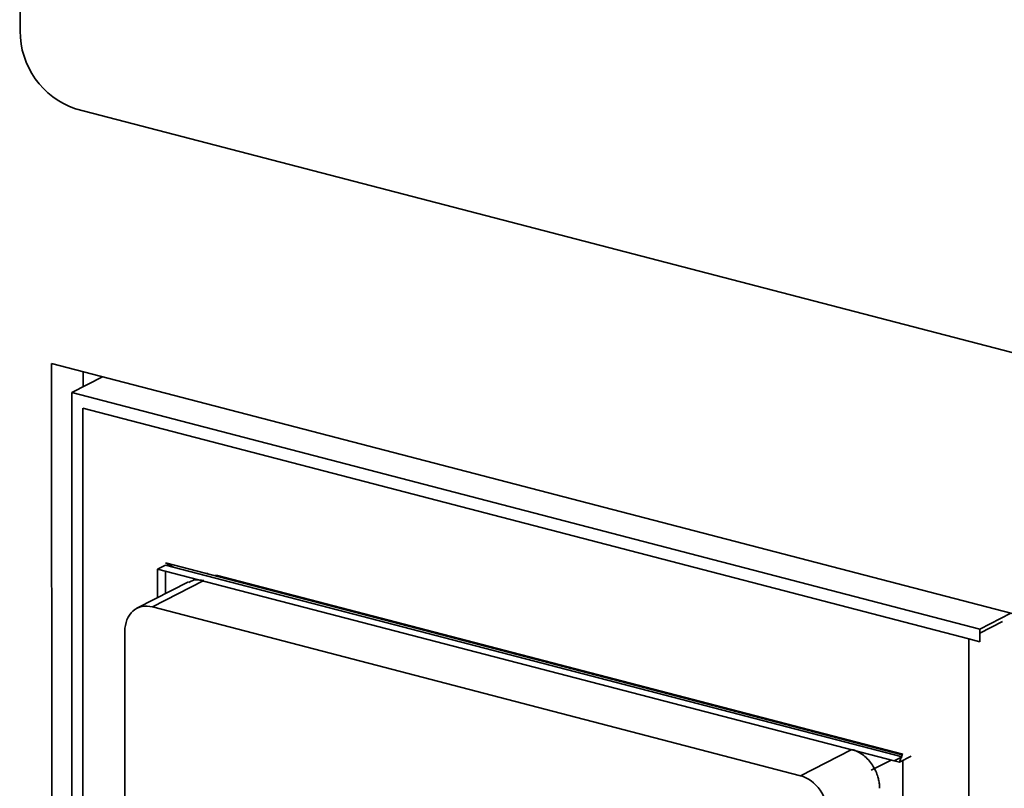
# Model space of a CAD drawing. Header units: millimetres. Extents: x 0 to 420, y 0 to 297.
# Tile 125 of 145: x 336.64 to 341.46, y 114.06 to 117.82. Entities that reach past the tile are written whole.
import ezdxf

# ---------------------------------------------------------------- set-up
doc = ezdxf.new("R2010")
doc.units = ezdxf.units.MM

msp = doc.modelspace()

# ---------------------------------------------------------------- linework, layer by layer
at = {"color": 7, "linetype": 'Continuous', "lineweight": 35}
for p, q in [((336.6402, 117.7645), (336.638, 122.73)), ((353.7787, 112.9899), (336.9115, 117.3836)), ((336.7941, 116.1362), (336.7961, 111.6052)), ((345.9415, 113.7535), (336.7941, 116.1362)), ((337.0436, 116.0713), (336.8926, 115.9941)), ((336.9493, 116.0958), (336.9493, 116.0231)), ((336.8926, 115.9941), (341.3399, 114.8357)), ((336.8926, 115.9321), (336.8926, 115.9941)), ((336.8945, 111.7424), (336.8926, 115.9321)), ((341.2857, 114.7877), (336.9469, 115.9179)), ((336.9469, 115.9179), (336.9487, 111.7283)), ((337.3133, 115.1295), (337.352, 115.1493)), ((337.3911, 115.1392), (337.352, 115.1596)), ((337.352, 115.1596), (340.9587, 114.2201)), ((337.352, 115.1493), (340.9587, 114.2099)), ((340.9199, 114.19), (337.3133, 115.1295)), ((337.3133, 115.1295), (337.3133, 114.9889)), ((337.3521, 115.0087), (337.352, 115.1194)), ((337.5599, 115.11), (337.5541, 115.107)), ((337.6006, 115.0994), (337.5948, 115.0964)), ((340.9632, 114.2235), (337.6006, 115.0994)), ((337.4649, 115.0664), (337.2124, 114.9374)), ((340.4612, 114.1178), (337.2884, 114.9443)), ((341.3399, 114.8357), (341.4909, 114.9128)), ((341.451, 114.8722), (341.3399, 114.8154)), ((341.451, 114.8722), (341.3399, 114.8154)), ((337.1529, 114.8244), (337.1538, 112.8072)), ((341.3399, 114.8357), (341.3399, 114.7736)), ((341.3399, 114.7736), (341.2857, 114.7877)), ((341.2875, 110.5981), (341.2857, 114.7877)), ((340.9632, 114.2235), (340.9574, 114.2205)), ((340.9053, 114.1939), (340.8081, 114.1442)), ((340.9587, 114.2099), (340.9199, 114.19)), ((340.9206, 114.1904), (340.9467, 114.1836)), ((340.9467, 114.1836), (341.0039, 114.2129)), ((340.9546, 114.2078), (340.9467, 114.1836)), ((340.9587, 114.2201), (340.9556, 114.2107)), ((340.9638, 112.718), (340.9632, 114.1921))]:
    msp.add_line(p, q, dxfattribs=at)
at = {"color": 8, "linetype": 'Continuous', "lineweight": 35}
for p, q in [((337.537, 115.0713), (337.2884, 114.9443)), ((340.7097, 114.2448), (340.4612, 114.1178))]:
    msp.add_line(p, q, dxfattribs=at)
at = {"color": 7, "linetype": 'Continuous', "lineweight": 35}
msp.add_arc((337.0405, 117.7625), 0.4003, 179.7086, 251.2039, dxfattribs=at)
for points, knots in [([(337.5404, 115.073), (337.5222, 115.0762), (337.4948, 115.081), (337.4733, 115.0679), (337.4661, 115.0634)], [0, 0, 0, 0, 0.6621993, 1, 1, 1, 1]), ([(337.2884, 114.9443), (337.2529, 114.9535), (337.2176, 114.946), (337.1675, 114.9016), (337.1529, 114.865), (337.1529, 114.8244)], [0, 0, 0, 0, 0.5, 0.5, 1, 1, 1, 1]), ([(340.8488, 114.0561), (340.8486, 114.0628), (340.8482, 114.0764), (340.8445, 114.0973), (340.838, 114.1214), (340.8267, 114.1485), (340.8042, 114.1858), (340.7738, 114.217), (340.7441, 114.2349), (340.7265, 114.2427), (340.7177, 114.2452), (340.7132, 114.2465)], [0, 0, 0, 0, 0.08306, 0.166059, 0.250417, 0.37408, 0.500642, 0.749639, 0.87474, 0.936669, 1, 1, 1, 1]), ([(340.5968, 113.9273), (340.5968, 113.9679), (340.5822, 114.0121), (340.532, 114.0826), (340.4967, 114.1085), (340.4612, 114.1178)], [0, 0, 0, 0, 0.5, 0.5, 1, 1, 1, 1])]:
    msp.add_open_spline(points, degree=3, knots=knots, dxfattribs=at)

doc.saveas('drawing.dxf')
